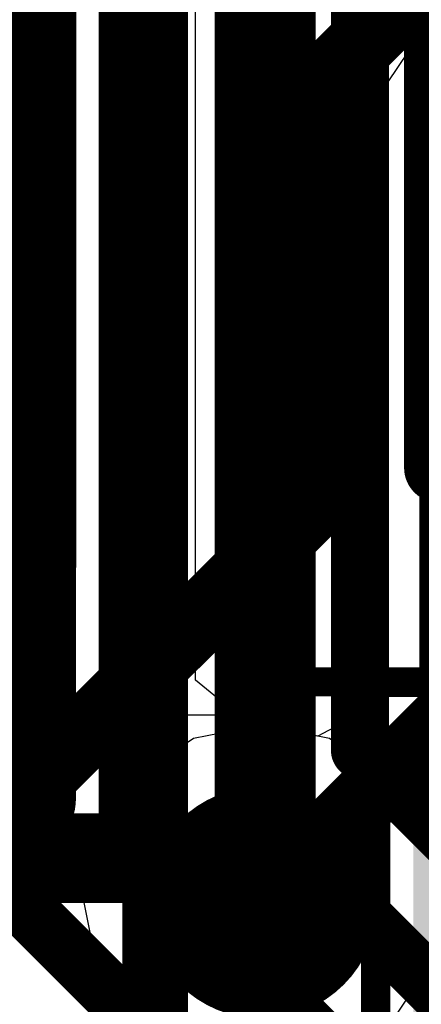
# Model space of a CAD drawing. Header units: millimetres. Extents: x -2 to 68, y -2 to 27.4.
# Tile 139 of 256: x 10.667 to 11.359, y 13.009 to 14.706. Entities that reach past the tile are written whole.
import ezdxf

# ---------------------------------------------------------------- set-up
doc = ezdxf.new("R2010")
doc.units = ezdxf.units.MM
for name, color, linetype in [('BottomLayer', 5, 'Continuous'), ('DrillGuide', 244, 'Continuous'), ('Mechanical13', 56, 'Continuous'), ('Mechanical15', 56, 'Continuous'), ('MidLayer1', 16, 'Continuous'), ('MidLayer2', 76, 'Continuous'), ('MidLayer3', 90, 'Continuous'), ('MidLayer4', 156, 'Continuous'), ('MidLayer5', 130, 'Continuous'), ('MidLayer6', 216, 'Continuous'), ('MidLayer7', 6, 'Continuous'), ('MidLayer8', 54, 'Continuous'), ('MultiLayer', 9, 'Continuous'), ('TopLayer', 1, 'Continuous'), ('TopPaste', 8, 'Continuous'), ('TopSolder', 216, 'Continuous'), ('ViaHoleLayer', 16, 'Continuous')]:
    doc.layers.add(name, color=color, linetype=linetype)

# ---------------------------------------------------------------- blocks, each defined once
blk = doc.blocks.new('PCMF2USB3B_CZ_F_________1_65')
at = {"layer": 'Mechanical15', "const_width": 0.05}
for points in [[(0.9, -1.1), (0.9, 1.1)], [(-0.9, -1.1), (0.9, -1.1)]]:
    blk.add_lwpolyline(points, dxfattribs=at)
at = {"layer": 'Mechanical15', "const_width": 0.025}
blk.add_lwpolyline([(0.8875, -1.1, 1), (0.9125, -1.1, 1)], format="xyb", close=True, dxfattribs=at)
blk.add_lwpolyline([(0.8875, -1.1, 1), (0.9125, -1.1, 1)], format="xyb", close=True, dxfattribs=at)
blk = doc.blocks.new('CAP_0402_140')
at = {"layer": 'Mechanical13', "const_width": 0.12}
for points in [[(0.53, -0.28), (0.53, 0.28)], [(0.53, -0.28), (-0.53, -0.28)]]:
    blk.add_lwpolyline(points, dxfattribs=at)
at = {"layer": 'Mechanical13', "const_width": 0.06}
blk.add_lwpolyline([(0.5, -0.28, 1), (0.56, -0.28, 1)], format="xyb", close=True, dxfattribs=at)
blk.add_lwpolyline([(0.5, -0.28, 1), (0.56, -0.28, 1)], format="xyb", close=True, dxfattribs=at)
at = {"layer": 'Mechanical15', "const_width": 0.05}
for points in [[(0.9, -0.44), (0.9, 0.44)], [(0.9, -0.44), (-0.9, -0.44)]]:
    blk.add_lwpolyline(points, dxfattribs=at)
at = {"layer": 'Mechanical15', "const_width": 0.025}
blk.add_lwpolyline([(0.8875, -0.44, 1), (0.9125, -0.44, 1)], format="xyb", close=True, dxfattribs=at)
blk.add_lwpolyline([(0.8875, -0.44, 1), (0.9125, -0.44, 1)], format="xyb", close=True, dxfattribs=at)
blk = doc.blocks.new('PCMF2USB3B_CZ_F_________1_151')
at = {"layer": 'Mechanical15', "const_width": 0.05}
for points in [[(-0.9, 1.1), (0.9, 1.1)], [(0.9, -1.1), (0.9, 1.1)]]:
    blk.add_lwpolyline(points, dxfattribs=at)
at = {"layer": 'Mechanical15', "const_width": 0.025}
blk.add_lwpolyline([(0.8875, 1.1, 1), (0.9125, 1.1, 1)], format="xyb", close=True, dxfattribs=at)
blk.add_lwpolyline([(0.8875, 1.1, 1), (0.9125, 1.1, 1)], format="xyb", close=True, dxfattribs=at)
blk = doc.blocks.new('DSC2311_F_________1_162')
at = {"layer": 'Mechanical13', "const_width": 0.0508}
for points in [[(-1.27, 1.016), (1.27, 1.016)], [(-1.27, -1.016), (-1.27, 1.016)]]:
    blk.add_lwpolyline(points, dxfattribs=at)
at = {"layer": 'Mechanical13', "const_width": 0.0254}
blk.add_lwpolyline([(-1.2827, 1.016, 1), (-1.2573, 1.016, 1)], format="xyb", close=True, dxfattribs=at)
blk.add_lwpolyline([(-1.2827, 1.016, 1), (-1.2573, 1.016, 1)], format="xyb", close=True, dxfattribs=at)
at = {"layer": 'Mechanical15', "const_width": 0.05}
for points in [[(-1.4, -1.165), (-1.4, 1.165)], [(-1.4, 1.165), (1.4, 1.165)]]:
    blk.add_lwpolyline(points, dxfattribs=at)
at = {"layer": 'Mechanical15', "const_width": 0.025}
blk.add_lwpolyline([(-1.4125, 1.165, 1), (-1.3875, 1.165, 1)], format="xyb", close=True, dxfattribs=at)
blk.add_lwpolyline([(-1.4125, 1.165, 1), (-1.3875, 1.165, 1)], format="xyb", close=True, dxfattribs=at)
at = {"layer": 'TopLayer', "const_width": 0.0722}
blk.add_lwpolyline([(-1.1689, 0.9928, 1), (-1.0967, 0.9928, 1)], format="xyb", close=True, dxfattribs=at)
at = {"layer": 'TopLayer'}
blk.add_solid([(-0.445, 0.9928), (-1.205, 0.9928), (-0.445, 0.3072), (-1.205, 0.3072)], dxfattribs=at)
at = {"layer": 'TopPaste', "const_width": 0.0722}
blk.add_lwpolyline([(-1.1689, 0.9928, 1), (-1.0967, 0.9928, 1)], format="xyb", close=True, dxfattribs=at)
at = {"layer": 'TopPaste'}
blk.add_solid([(-0.445, 0.9928), (-1.205, 0.9928), (-0.445, 0.3072), (-1.205, 0.3072)], dxfattribs=at)
at = {"layer": 'TopSolder', "const_width": 0.0722}
blk.add_lwpolyline([(-1.1689, 0.9928, 1), (-1.0967, 0.9928, 1)], format="xyb", close=True, dxfattribs=at)
at = {"layer": 'TopSolder'}
blk.add_solid([(-0.445, 0.9928), (-1.205, 0.9928), (-0.445, 0.3072), (-1.205, 0.3072)], dxfattribs=at)

msp = doc.modelspace()

# ---------------------------------------------------------------- linework, layer by layer
at = {"layer": 'BottomLayer', "const_width": 0.1}
for points in [[(11.253, 13.4474), (11.253, 15.7194)], [(11.053, 13.3646), (11.053, 15.6366)], [(10.853, 13.2818), (10.853, 15.5537)], [(10.653, 13.1989), (10.653, 15.4709)], [(11.253, 13.4474), (11.6281, 13.0724)], [(11.053, 13.3646), (11.5453, 12.8724)], [(10.853, 13.2818), (11.4624, 12.6724)], [(10.653, 13.1989), (11.3796, 12.4724)]]:
    msp.add_lwpolyline(points, dxfattribs=at)
at = {"layer": 'BottomLayer', "const_width": 0.05}
for points in [[(11.228, 13.4474, 1), (11.278, 13.4474, 1)], [(11.228, 13.4474, 1), (11.278, 13.4474, 1)], [(11.0281, 13.3646, 1), (11.078, 13.3646, 1)], [(11.0281, 13.3646, 1), (11.078, 13.3646, 1)], [(10.8281, 13.2818, 1), (10.878, 13.2818, 1)], [(10.8281, 13.2818, 1), (10.878, 13.2818, 1)], [(10.6281, 13.1989, 1), (10.678, 13.1989, 1)], [(10.6281, 13.1989, 1), (10.678, 13.1989, 1)]]:
    msp.add_lwpolyline(points, format="xyb", close=True, dxfattribs=at)
at = {"layer": 'DrillGuide', "const_width": 0.1}
msp.add_lwpolyline([(11.0338, 13.1847, 1), (11.1338, 13.1847, 1)], format="xyb", close=True, dxfattribs=at)
at = {"layer": 'MidLayer1'}
for p, q in [((11.0838, 13.4906), (10.9667, 13.4673)), ((11.2008, 13.4673), (11.0838, 13.4906)), ((10.9667, 13.4673), (10.8675, 13.401)), ((11.3, 13.401), (11.2008, 13.4673)), ((10.8675, 13.401), (10.8012, 13.3017)), ((11.3663, 13.3017), (11.3, 13.401)), ((10.8012, 13.3017), (10.7779, 13.1847)), ((10.7779, 13.1847), (10.8012, 13.0676)), ((10.8012, 13.0676), (10.8476, 12.9981)), ((11.3117, 12.9858), (11.3663, 13.0676))]:
    msp.add_line(p, q, dxfattribs=at)
at = {"layer": 'MidLayer1', "const_width": 0.2}
msp.add_lwpolyline([(10.9838, 13.1847, 1), (11.1838, 13.1847, 1)], format="xyb", close=True, dxfattribs=at)
at = {"layer": 'MidLayer2'}
for p, q in [((10.7531, 14.3611), (10.7531, 14.7081)), ((10.7407, 14.2986), (10.7531, 14.3611)), ((10.7054, 14.2457), (10.7407, 14.2986)), ((10.1418, 13.6821), (10.7054, 14.2457)), ((11.0838, 13.4906), (10.9667, 13.4673)), ((11.2008, 13.4673), (11.0838, 13.4906)), ((10.9667, 13.4673), (10.8675, 13.401)), ((11.3, 13.401), (11.2008, 13.4673)), ((10.8675, 13.401), (10.8012, 13.3017)), ((11.3663, 13.3017), (11.3, 13.401)), ((10.8012, 13.3017), (10.7779, 13.1847)), ((10.7779, 13.1847), (10.8012, 13.0676)), ((10.8012, 13.0676), (10.8476, 12.9981))]:
    msp.add_line(p, q, dxfattribs=at)
at = {"layer": 'MidLayer2', "const_width": 0.2}
msp.add_lwpolyline([(10.9838, 13.1847, 1), (11.1838, 13.1847, 1)], format="xyb", close=True, dxfattribs=at)
at = {"layer": 'MidLayer3'}
msp.add_line((11.3117, 12.9858), (11.3663, 13.0676), dxfattribs=at)
at = {"layer": 'MidLayer3', "const_width": 0.12}
for points in [[(10.705, 13.7692), (10.705, 16.1094)], [(11.1951, 14.6041), (11.4354, 14.8443)], [(11.4151, 14.5129), (11.5265, 14.6243)], [(11.1951, 13.8924), (11.1951, 14.6041)], [(11.4151, 13.5168), (11.4151, 14.5129)], [(10.6, 13.2973), (11.1951, 13.8924)], [(10.075, 13.1392), (10.705, 13.7692)], [(11.0838, 13.1855), (11.4151, 13.5168)], [(11.0838, 13.1847), (11.0838, 13.1855)]]:
    msp.add_lwpolyline(points, dxfattribs=at)
at = {"layer": 'MidLayer3'}
for points, const_width in [([(11.1651, 14.6041, 1), (11.2251, 14.6041, 1)], 0.06), ([(11.1651, 14.6041, 1), (11.2251, 14.6041, 1)], 0.06), ([(11.3851, 14.5129, 1), (11.4451, 14.5129, 1)], 0.06), ([(11.3851, 14.5129, 1), (11.4451, 14.5129, 1)], 0.06), ([(11.1651, 13.8924, 1), (11.2251, 13.8924, 1)], 0.06), ([(11.1651, 13.8924, 1), (11.2251, 13.8924, 1)], 0.06), ([(10.675, 13.7692, 1), (10.735, 13.7692, 1)], 0.06), ([(10.675, 13.7692, 1), (10.735, 13.7692, 1)], 0.06), ([(11.3851, 13.5168, 1), (11.4451, 13.5168, 1)], 0.06), ([(11.3851, 13.5168, 1), (11.4451, 13.5168, 1)], 0.06), ([(10.9838, 13.1847, 1), (11.1838, 13.1847, 1)], 0.2), ([(11.0538, 13.1855, 1), (11.1138, 13.1855, 1)], 0.06), ([(11.0538, 13.1855, 1), (11.1138, 13.1855, 1)], 0.06), ([(11.0538, 13.1847, 1), (11.1138, 13.1847, 1)], 0.06)]:
    msp.add_lwpolyline(points, format="xyb", close=True, dxfattribs=dict(at, const_width=const_width))
at = {"layer": 'MidLayer4'}
for p, q in [((10.8723, 13.5224), (10.5333, 13.5224)), ((10.9473, 13.5075), (10.8723, 13.5224)), ((10.8723, 13.5224), (10.8723, 13.5224)), ((11.0327, 13.5075), (10.9473, 13.5075)), ((11.1367, 13.4868), (11.0327, 13.5075)), ((11.0327, 13.5075), (11.0327, 13.5075)), ((11.1512, 13.4771), (11.1367, 13.4868)), ((11.2008, 13.4673), (11.1512, 13.4771)), ((11.3, 13.401), (11.2008, 13.4673)), ((11.3663, 13.3017), (11.3, 13.401)), ((11.3117, 12.9858), (11.3663, 13.0676))]:
    msp.add_line(p, q, dxfattribs=at)
for points, const_width in [([(10.9838, 13.1847, 1), (11.1838, 13.1847, 1)], 0.2), ([(10.8391, 13.2506, 1), (10.9056, 13.2506, 1)], 0.0665), ([(10.8391, 13.2506, 1), (10.9056, 13.2506, 1)], 0.0665), ([(10.854, 13.2357, 1), (10.9205, 13.2357, 1)], 0.0665), ([(10.854, 13.2357, 1), (10.9205, 13.2357, 1)], 0.0665), ([(10.9994, 13.2357, 1), (11.066, 13.2357, 1)], 0.0665), ([(10.9994, 13.2357, 1), (11.066, 13.2357, 1)], 0.0665), ([(11.0505, 13.1847, 1), (11.117, 13.1847, 1)], 0.0665)]:
    msp.add_lwpolyline(points, format="xyb", close=True, dxfattribs=dict(at, const_width=const_width))
at = {"layer": 'MidLayer4', "const_width": 0.1331}
for points in [[(10.5333, 13.2506), (10.8723, 13.2506)], [(10.8723, 13.2506), (10.8872, 13.2357)], [(10.8872, 13.2357), (11.0327, 13.2357)], [(11.0327, 13.2357), (11.0838, 13.1847)]]:
    msp.add_lwpolyline(points, dxfattribs=at)
at = {"layer": 'MidLayer5'}
for p, q in [((10.97, 13.568), (10.97, 14.9213)), ((11.0682, 13.4875), (10.97, 13.568)), ((11.0838, 13.4906), (11.0682, 13.4875)), ((11.2008, 13.4673), (11.0838, 13.4906)), ((11.3, 13.401), (11.2008, 13.4673)), ((11.3663, 13.3017), (11.3, 13.401)), ((11.3117, 12.9858), (11.3663, 13.0676))]:
    msp.add_line(p, q, dxfattribs=at)
at = {"layer": 'MidLayer5', "const_width": 0.2}
for points in [[(10.6641, 13.3641), (10.6641, 16.3116)], [(10.1138, 12.8138), (10.6641, 13.3641)]]:
    msp.add_lwpolyline(points, dxfattribs=at)
at = {"layer": 'MidLayer5'}
for points, const_width in [([(10.6141, 13.3641, 1), (10.7141, 13.3641, 1)], 0.1), ([(10.6141, 13.3641, 1), (10.7141, 13.3641, 1)], 0.1), ([(10.9838, 13.1847, 1), (11.1838, 13.1847, 1)], 0.2)]:
    msp.add_lwpolyline(points, format="xyb", close=True, dxfattribs=dict(at, const_width=const_width))
at = {"layer": 'MidLayer6'}
for p, q in [((11.8961, 15.2204), (11.3554, 14.6797)), ((11.3554, 14.6797), (11.3001, 14.597)), ((11.3001, 14.597), (11.2807, 14.4994)), ((11.2807, 14.4994), (11.2807, 13.525)), ((11.2807, 13.525), (11.1807, 13.4713)), ((11.0838, 13.4906), (10.9667, 13.4673)), ((11.1807, 13.4713), (11.0838, 13.4906)), ((10.9667, 13.4673), (10.8675, 13.401)), ((10.8675, 13.401), (10.8012, 13.3017)), ((10.8012, 13.3017), (10.7779, 13.1847)), ((10.7779, 13.1847), (10.8012, 13.0676)), ((10.8012, 13.0676), (10.8675, 12.9684))]:
    msp.add_line(p, q, dxfattribs=at)
at = {"layer": 'MidLayer6', "const_width": 0.2}
msp.add_lwpolyline([(10.9838, 13.1847, 1), (11.1838, 13.1847, 1)], format="xyb", close=True, dxfattribs=at)
at = {"layer": 'MidLayer7'}
for p, q in [((11.0838, 13.4906), (10.9667, 13.4673)), ((11.2008, 13.4673), (11.0838, 13.4906)), ((10.9667, 13.4673), (10.8675, 13.401)), ((11.3, 13.401), (11.2008, 13.4673)), ((10.8675, 13.401), (10.8012, 13.3017)), ((11.3663, 13.3017), (11.3, 13.401)), ((10.8012, 13.3017), (10.7779, 13.1847)), ((10.7779, 13.1847), (10.8012, 13.0676)), ((10.8012, 13.0676), (10.8476, 12.9981)), ((11.3117, 12.9858), (11.3663, 13.0676))]:
    msp.add_line(p, q, dxfattribs=at)
at = {"layer": 'MidLayer7', "const_width": 0.2}
msp.add_lwpolyline([(10.9838, 13.1847, 1), (11.1838, 13.1847, 1)], format="xyb", close=True, dxfattribs=at)
at = {"layer": 'MidLayer8'}
for p, q in [((11.0838, 13.4906), (10.9667, 13.4673)), ((11.2008, 13.4673), (11.0838, 13.4906)), ((10.9667, 13.4673), (10.8675, 13.401)), ((11.3, 13.401), (11.2008, 13.4673)), ((10.8675, 13.401), (10.8012, 13.3017)), ((11.3663, 13.3017), (11.3, 13.401)), ((10.8012, 13.3017), (10.7779, 13.1847)), ((10.7779, 13.1847), (10.8012, 13.0676)), ((10.8012, 13.0676), (10.8476, 12.9981)), ((11.3117, 12.9858), (11.3663, 13.0676))]:
    msp.add_line(p, q, dxfattribs=at)
at = {"layer": 'MidLayer8', "const_width": 0.2}
msp.add_lwpolyline([(10.9838, 13.1847, 1), (11.1838, 13.1847, 1)], format="xyb", close=True, dxfattribs=at)
at = {"layer": 'MultiLayer', "const_width": 0.2}
msp.add_lwpolyline([(10.9838, 13.1847, 1), (11.1838, 13.1847, 1)], format="xyb", close=True, dxfattribs=at)
at = {"layer": 'TopLayer', "const_width": 0.1}
for points in [[(11.1268, 12.8192), (11.1268, 15.7733)], [(10.9068, 12.9104), (10.9068, 15.6822)]]:
    msp.add_lwpolyline(points, dxfattribs=at)
at = {"layer": 'ViaHoleLayer', "const_width": 0.1}
msp.add_lwpolyline([(11.0338, 13.1847, 1), (11.1338, 13.1847, 1)], format="xyb", close=True, dxfattribs=at)

# ---------------------------------------------------------------- block references
for name, p in [('PCMF2USB3B_CZ_F_________1_65', (9.969, 14.3138)), ('DSC2311_F_________1_162', (12.55, 12.4)), ('PCMF2USB3B_CZ_F_________1_151', (9.969, 12.2138))]:
    msp.add_blockref(name, p)
at = {"rotation": 270}
msp.add_blockref('CAP_0402_140', (11.669, 14.4638), dxfattribs=at)

doc.saveas('drawing.dxf')
